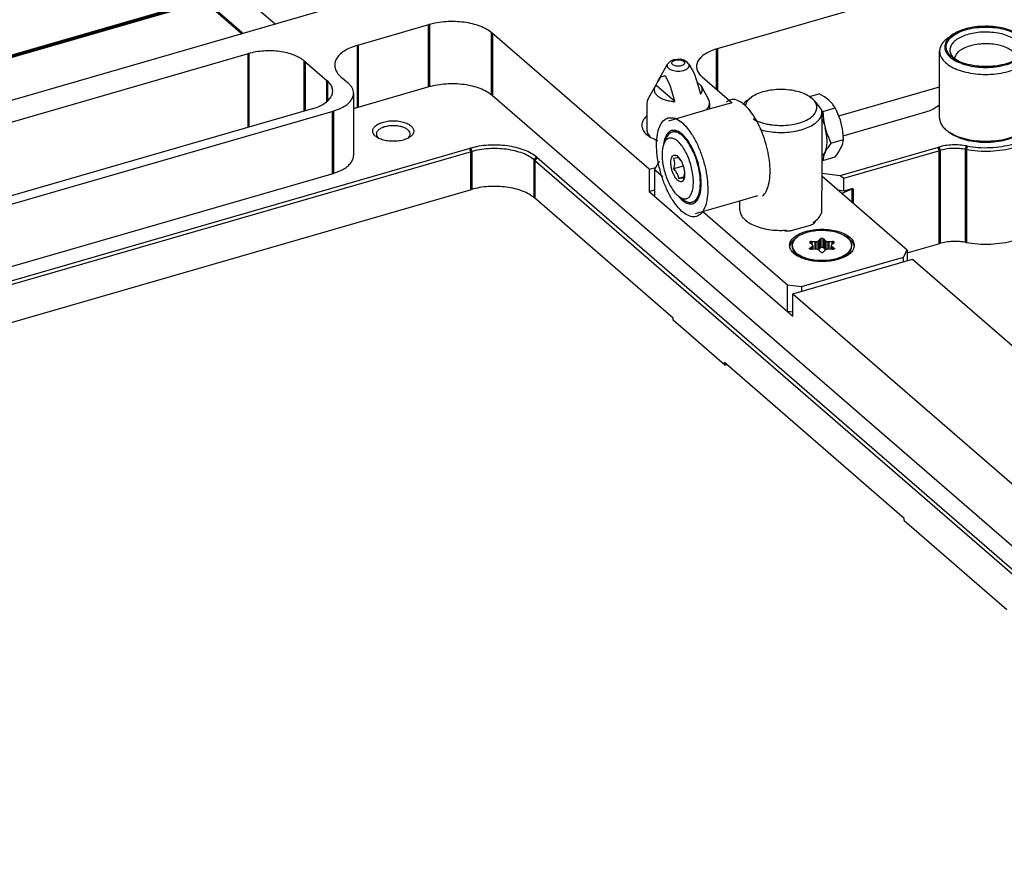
# Model space of a CAD drawing. Header units: inches. Extents: x 0 to 841, y 0 to 594.
# Tile 55 of 84: x 457 to 553, y 318 to 400. Entities that reach past the tile are written whole.
import ezdxf

# ---------------------------------------------------------------- set-up
doc = ezdxf.new("R2010")
doc.units = ezdxf.units.IN

# ---------------------------------------------------------------- blocks, each defined once
blk = doc.blocks.new('E8021-96570_pcb__1', base_point=(83.97, 163.499))
at = {"color": 3, "linetype": 'Continuous', "const_width": 0.25}
for points in [[(475.126, 402.035), (440.882, 392.15)], [(440.962, 392.08), (475.206, 401.965)], [(475.206, 401.965), (478.886, 398.778)]]:
    blk.add_lwpolyline(points, dxfattribs=at)
blk = doc.blocks.new('E8021-24170', base_point=(48.856, 135.123))
at = {"color": 7, "linetype": 'Continuous'}
for p, q in [((442.327, 434.156), (482.104, 399.708)), ((612.258, 422.477), (525.093, 397.314)), ((487.453, 401.252), (448.482, 390.002)), ((490.106, 397.664), (497.034, 399.664)), ((518.481, 385.59), (503.181, 398.841)), ((441.472, 385.876), (479.461, 396.843)), ((484.925, 396.111), (487.125, 394.206)), ((488.458, 394.591), (489.158, 393.984)), ((523.629, 394.582), (526.561, 392.043)), ((497.034, 393.602), (490.106, 391.602)), ((536.948, 390.777), (546.752, 393.607)), ((489.694, 392.984), (489.694, 386.922)), ((594.781, 313.45), (503.181, 392.778)), ((401.958, 366.502), (487.694, 391.252)), ((485.661, 391.474), (402.522, 367.474)), ((489.948, 391.554), (489.694, 391.467)), ((537.366, 388.848), (545.431, 391.176)), ((546.515, 391.713), (546.752, 391.875)), ((518.26, 390.779), (518.183, 390.715)), ((518.26, 389.521), (518.258, 389.509)), ((492.043, 388.684), (492.092, 388.631)), ((495.032, 388.632), (495.043, 388.643)), ((518.604, 388.729), (518.633, 388.702)), ((519.305, 388.403), (519.331, 388.395)), ((263.406, 319.029), (501.044, 387.629)), ((537.085, 384.986), (546.643, 387.744)), ((537.427, 384.723), (546.768, 387.42)), ((263.531, 318.705), (501.169, 387.305)), ((507.316, 386.481), (589.316, 315.467)), ((507.532, 386.76), (589.532, 315.746)), ((518.481, 385.59), (519.116, 385.774)), ((518.481, 385.59), (518.481, 383.425)), ((401.958, 360.44), (487.694, 385.19)), ((535.291, 385.226), (537.085, 384.986)), ((537.085, 384.986), (537.427, 384.723)), ((537.427, 383.468), (537.427, 384.723)), ((279.811, 319.723), (501.169, 383.624)), ((518.481, 383.425), (519.006, 383.577)), ((537.427, 383.468), (536.878, 383.541)), ((537.218, 383.246), (538.293, 383.718)), ((538.293, 383.718), (537.427, 383.468)), ((520.816, 371.109), (507.316, 382.8)), ((518.481, 383.425), (519.006, 382.971)), ((519.006, 382.971), (531.956, 371.756)), ((543.604, 377.456), (546.768, 378.37)), ((532.481, 373.466), (544.129, 376.829)), ((544.129, 376.829), (576.561, 348.741)), ((532.481, 373.466), (568.481, 342.289)), ((532.481, 371.301), (532.481, 373.466)), ((520.816, 370.892), (520.816, 371.109)), ((531.956, 371.756), (532.481, 371.301)), ((525.816, 366.562), (520.816, 370.892)), ((525.816, 366.562), (525.816, 366.779)), ((543.316, 351.623), (525.816, 366.779)), ((526.003, 366.616), (525.816, 366.562)), ((525.816, 366.562), (525.907, 366.517)), ((526.066, 366.562), (525.907, 366.517)), ((543.316, 351.407), (543.316, 351.623)), ((543.316, 351.407), (553.316, 342.747))]:
    blk.add_line(p, q, dxfattribs=at)
at = {"color": 3, "linetype": 'Continuous', "const_width": 0.25}
for points in [[(497.034, 399.664), (497.034, 393.602)], [(503.181, 398.841), (503.181, 392.778)], [(479.461, 396.843), (479.461, 389.684)], [(490.106, 391.602), (490.106, 397.664)], [(525.093, 393.314), (525.093, 397.314)], [(484.925, 396.111), (484.925, 391.261)], [(487.125, 394.206), (487.125, 392.208)], [(487.694, 391.252), (487.694, 385.19)], [(501.169, 387.305), (501.044, 387.629)], [(501.169, 383.624), (501.169, 387.305)], [(546.643, 387.744), (546.768, 387.42)], [(546.768, 378.37), (546.768, 387.42)], [(549.321, 387.525), (549.409, 387.859)], [(549.321, 378.475), (549.321, 387.525)], [(507.532, 386.76), (507.316, 386.481)], [(507.316, 382.8), (507.316, 386.481)], [(538.293, 382.316), (538.293, 383.718)]]:
    blk.add_lwpolyline(points, dxfattribs=at)
at = {"color": 7, "linetype": 'Continuous'}
for points, knots in [([(503.181, 398.841), (503.013, 398.966), (502.656, 399.235), (502.005, 399.523), (501.26, 399.753), (500.439, 399.905), (499.576, 399.975), (498.701, 399.96), (497.847, 399.868), (497.3, 399.731), (497.034, 399.664)], [0, 0, 0, 0, 0.626553, 1.337509, 2.122011, 2.962117, 3.835449, 4.717249, 5.582177, 6.406061, 6.406061, 6.406061, 6.406061]), ([(484.925, 396.111), (484.776, 396.223), (484.458, 396.462), (483.879, 396.718), (483.217, 396.922), (482.488, 397.057), (481.72, 397.12), (480.943, 397.106), (480.184, 397.024), (479.698, 396.902), (479.461, 396.843)], [0, 0, 0, 0, 0.556936, 1.188897, 1.886232, 2.632992, 3.409288, 4.19311, 4.961935, 5.694277, 5.694277, 5.694277, 5.694277]), ([(490.106, 397.664), (489.864, 397.586), (489.405, 397.437), (488.799, 397.117), (488.323, 396.747), (487.995, 396.329), (487.835, 395.872), (487.869, 395.404), (488.084, 394.955), (488.328, 394.717), (488.458, 394.591)], [0, 0, 0, 0, 0.761693, 1.445276, 2.043024, 2.559714, 3.018011, 3.459795, 3.933762, 4.475942, 4.475942, 4.475942, 4.475942]), ([(525.093, 397.314), (524.878, 397.244), (524.47, 397.112), (523.932, 396.827), (523.509, 396.498), (523.217, 396.127), (523.075, 395.722), (523.105, 395.305), (523.296, 394.906), (523.513, 394.695), (523.629, 394.582)], [0, 0, 0, 0, 0.67706, 1.28469, 1.816021, 2.275301, 2.682676, 3.075374, 3.496677, 3.978615, 3.978615, 3.978615, 3.978615]), ([(485.661, 391.474), (485.876, 391.543), (486.284, 391.676), (486.822, 391.96), (487.245, 392.289), (487.537, 392.66), (487.679, 393.066), (487.649, 393.483), (487.458, 393.882), (487.241, 394.093), (487.125, 394.206)], [0, 0, 0, 0, 0.67706, 1.28469, 1.816021, 2.275301, 2.682676, 3.075374, 3.496677, 3.978615, 3.978615, 3.978615, 3.978615]), ([(489.694, 392.984), (489.687, 393.072), (489.673, 393.253), (489.562, 393.514), (489.392, 393.765), (489.239, 393.909), (489.158, 393.984)], [0, 0, 0, 0, 0.263286, 0.539431, 0.838858, 1.168413, 1.168413, 1.168413, 1.168413]), ([(503.181, 392.778), (503.013, 392.904), (502.656, 393.173), (502.005, 393.461), (501.26, 393.691), (500.439, 393.842), (499.576, 393.913), (498.701, 393.898), (497.847, 393.805), (497.3, 393.669), (497.034, 393.602)], [0, 0, 0, 0, 0.626553, 1.337509, 2.122011, 2.962117, 3.835449, 4.717249, 5.582177, 6.406061, 6.406061, 6.406061, 6.406061]), ([(487.694, 391.252), (487.887, 391.314), (488.254, 391.432), (488.748, 391.678), (489.154, 391.96), (489.455, 392.276), (489.656, 392.621), (489.682, 392.866), (489.694, 392.984)], [0, 0, 0, 0, 0.605142, 1.156363, 1.647781, 2.079823, 2.461873, 2.814445, 2.814445, 2.814445, 2.814445]), ([(490.106, 391.602), (490.079, 391.594), (490.027, 391.579), (489.974, 391.563), (489.948, 391.554)], [0, 0, 0, 0, 0.0824059, 0.164116, 0.164116, 0.164116, 0.164116]), ([(545.431, 391.176), (545.64, 391.243), (546.029, 391.368), (546.361, 391.604), (546.515, 391.713)], [0, 0, 0, 0, 0.654606, 1.216349, 1.216349, 1.216349, 1.216349]), ([(495.562, 389.309), (495.543, 389.407), (495.503, 389.622), (495.23, 389.881), (494.856, 390.089), (494.379, 390.236), (493.842, 390.312), (493.282, 390.312), (492.744, 390.236), (492.268, 390.089), (491.89, 389.881), (491.631, 389.622), (491.53, 389.309), (491.631, 388.995), (491.89, 388.736), (492.268, 388.529), (492.744, 388.382), (493.282, 388.305), (493.842, 388.305), (494.379, 388.382), (494.856, 388.529), (495.23, 388.736), (495.503, 388.995), (495.543, 389.211), (495.562, 389.309)], [0, 0, 0, 0, 0.293149, 0.643799, 1.074196, 1.577203, 2.129259, 2.698518, 3.250573, 3.753581, 4.183977, 4.534627, 4.827777, 5.120926, 5.471576, 5.901972, 6.40498, 6.957035, 7.526294, 8.07835, 8.581357, 9.011754, 9.362404, 9.655553, 9.655553, 9.655553, 9.655553]), ([(518.183, 390.715), (518.065, 390.589), (517.844, 390.354), (517.716, 389.882), (517.834, 389.414), (518.168, 389.003), (518.672, 388.649), (519.083, 388.489), (519.305, 388.403)], [0, 0, 0, 0, 0.512925, 0.957022, 1.399022, 1.906915, 2.51543, 3.226748, 3.226748, 3.226748, 3.226748]), ([(494.196, 389.767), (494.039, 389.792), (493.722, 389.842), (493.244, 389.826), (492.794, 389.749), (492.405, 389.61), (492.108, 389.421), (491.923, 389.185), (491.893, 388.903), (491.991, 388.759), (492.043, 388.684)], [0, 0, 0, 0, 0.47531, 0.961158, 1.426112, 1.842132, 2.190518, 2.470974, 2.714777, 2.979838, 2.979838, 2.979838, 2.979838]), ([(495.043, 388.643), (495.099, 388.709), (495.202, 388.835), (495.226, 389.089), (495.109, 389.322), (494.883, 389.516), (494.57, 389.674), (494.326, 389.735), (494.196, 389.767)], [0, 0, 0, 0, 0.254687, 0.479154, 0.718902, 1.008902, 1.35899, 1.761184, 1.761184, 1.761184, 1.761184]), ([(518.258, 389.509), (518.268, 389.37), (518.288, 389.07), (518.494, 388.848), (518.604, 388.729)], [0, 0, 0, 0, 0.4075822, 0.8766527, 0.8766527, 0.8766527, 0.8766527]), ([(549.321, 387.525), (549.712, 387.466), (550.501, 387.347), (551.701, 387.339), (552.878, 387.449), (553.978, 387.687), (554.953, 388.035), (555.749, 388.484), (556.367, 389.006), (556.58, 389.446), (556.678, 389.649)], [0, 0, 0, 0, 1.183063, 2.39356, 3.587642, 4.722888, 5.762312, 6.679157, 7.463575, 8.132661, 8.132661, 8.132661, 8.132661]), ([(549.409, 387.859), (549.782, 387.802), (550.535, 387.689), (551.68, 387.681), (552.804, 387.786), (553.854, 388.013), (554.785, 388.345), (555.545, 388.774), (556.135, 389.272), (556.338, 389.692), (556.431, 389.886)], [0, 0, 0, 0, 1.129288, 2.284762, 3.424568, 4.508211, 5.500389, 6.375559, 7.124322, 7.762995, 7.762995, 7.762995, 7.762995]), ([(507.532, 386.76), (507.356, 386.893), (506.979, 387.177), (506.291, 387.48), (505.505, 387.724), (504.638, 387.883), (503.727, 387.958), (502.804, 387.941), (501.902, 387.844), (501.325, 387.7), (501.044, 387.629)], [0, 0, 0, 0, 0.661362, 1.411816, 2.239901, 3.126679, 4.048529, 4.979318, 5.892298, 6.761954, 6.761954, 6.761954, 6.761954]), ([(507.316, 386.481), (507.148, 386.607), (506.791, 386.876), (506.139, 387.163), (505.395, 387.394), (504.574, 387.545), (503.711, 387.616), (502.836, 387.6), (501.982, 387.508), (501.435, 387.371), (501.169, 387.305)], [0, 0, 0, 0, 0.626553, 1.337509, 2.122011, 2.962117, 3.835449, 4.717249, 5.582177, 6.406061, 6.406061, 6.406061, 6.406061]), ([(549.409, 387.859), (549.178, 387.894), (548.712, 387.964), (548.003, 387.967), (547.306, 387.908), (546.86, 387.798), (546.643, 387.744)], [0, 0, 0, 0, 0.699083, 1.414377, 2.11997, 2.790797, 2.790797, 2.790797, 2.790797]), ([(549.321, 387.525), (549.108, 387.557), (548.677, 387.623), (548.023, 387.626), (547.38, 387.57), (546.968, 387.469), (546.768, 387.42)], [0, 0, 0, 0, 0.645307, 1.305578, 1.956896, 2.576121, 2.576121, 2.576121, 2.576121]), ([(487.694, 385.19), (487.887, 385.252), (488.254, 385.37), (488.748, 385.615), (489.154, 385.897), (489.455, 386.214), (489.656, 386.558), (489.682, 386.804), (489.694, 386.922)], [0, 0, 0, 0, 0.605143, 1.156364, 1.647782, 2.079824, 2.461875, 2.814448, 2.814448, 2.814448, 2.814448]), ([(507.316, 382.8), (507.148, 382.926), (506.791, 383.195), (506.139, 383.483), (505.395, 383.713), (504.574, 383.864), (503.711, 383.935), (502.836, 383.919), (501.982, 383.827), (501.435, 383.691), (501.169, 383.624)], [0, 0, 0, 0, 0.626553, 1.337509, 2.122011, 2.962117, 3.835449, 4.717249, 5.582177, 6.406061, 6.406061, 6.406061, 6.406061]), ([(549.321, 378.475), (549.712, 378.416), (550.501, 378.297), (551.701, 378.289), (552.878, 378.399), (553.978, 378.637), (554.953, 378.985), (555.749, 379.434), (556.367, 379.956), (556.58, 380.396), (556.678, 380.599)], [0, 0, 0, 0, 1.183063, 2.39356, 3.587642, 4.722888, 5.762312, 6.679157, 7.463575, 8.132661, 8.132661, 8.132661, 8.132661]), ([(549.321, 378.475), (549.108, 378.507), (548.677, 378.573), (548.023, 378.576), (547.38, 378.52), (546.968, 378.419), (546.768, 378.37)], [0, 0, 0, 0, 0.645307, 1.305578, 1.956896, 2.576121, 2.576121, 2.576121, 2.576121])]:
    blk.add_open_spline(points, degree=3, knots=knots, dxfattribs=at)
blk = doc.blocks.new('bushing_4', base_point=(546.752, 388.217))
at = {"color": 7, "linetype": 'Continuous'}
for p, q in [((547.578, 398.371), (547.986, 398.659)), ((554.927, 398.371), (554.518, 398.659)), ((546.752, 390.576), (546.752, 397.072)), ((555.752, 397.072), (555.752, 390.576)), ((548.209, 396.358), (548.181, 396.39)), ((548.181, 396.39), (548.182, 396.387)), ((548.182, 396.387), (548.188, 396.377)), ((548.188, 396.377), (548.193, 396.355)), ((548.193, 396.355), (548.199, 396.336)), ((548.218, 396.343), (548.209, 396.358)), ((548.232, 396.323), (548.218, 396.343)), ((548.257, 396.303), (548.232, 396.323)), ((554.298, 396.36), (554.262, 396.312)), ((554.311, 396.369), (554.298, 396.36)), ((554.309, 396.341), (554.314, 396.361)), ((554.314, 396.361), (554.311, 396.369)), ((547.578, 389.277), (547.823, 389.104)), ((554.927, 389.277), (554.682, 389.104))]:
    blk.add_line(p, q, dxfattribs=at)
at = {"color": 3, "linetype": 'Continuous', "const_width": 0.25}
for points in [[(548.169, 396.376), (548.244, 396.31)], [(548.209, 396.358), (548.205, 396.332)], [(548.217, 396.422), (548.209, 396.358)], [(554.258, 396.31), (554.368, 396.406)], [(554.295, 396.355), (554.283, 396.445)], [(554.297, 396.334), (554.295, 396.355)]]:
    blk.add_lwpolyline(points, dxfattribs=at)
at = {"color": 7, "linetype": 'Continuous'}
for points, knots in [([(555.102, 397.505), (555.078, 397.663), (555.025, 398.005), (554.65, 398.445), (554.115, 398.82), (553.417, 399.118), (552.602, 399.327), (551.711, 399.434), (550.794, 399.434), (549.903, 399.327), (549.087, 399.118), (548.391, 398.82), (547.851, 398.445), (547.493, 398.005), (547.36, 397.505), (547.493, 397.005), (547.851, 396.564), (548.391, 396.189), (549.087, 395.891), (549.903, 395.682), (550.794, 395.575), (551.711, 395.575), (552.602, 395.682), (553.417, 395.891), (554.115, 396.189), (554.65, 396.564), (555.025, 397.005), (555.078, 397.346), (555.102, 397.505)], [0, 0, 0, 0, 0.474072, 1.01868, 1.669712, 2.429535, 3.279182, 4.187162, 5.115294, 6.023274, 6.872921, 7.632744, 8.283776, 8.828384, 9.302456, 9.776528, 10.321136, 10.972168, 11.731992, 12.581638, 13.489618, 14.41775, 15.32573, 16.175377, 16.9352, 17.586233, 18.13084, 18.604912, 18.604912, 18.604912, 18.604912]), ([(551.496, 399.501), (551.158, 399.499), (550.494, 399.496), (549.546, 399.332), (548.692, 399.08), (548.211, 398.793), (547.986, 398.659)], [0, 0, 0, 0, 1.011809, 1.986903, 2.88123, 3.661582, 3.661582, 3.661582, 3.661582]), ([(554.518, 398.659), (554.324, 398.778), (553.91, 399.03), (553.179, 399.272), (552.364, 399.447), (551.79, 399.483), (551.496, 399.501)], [0, 0, 0, 0, 0.680648, 1.452021, 2.293243, 3.175876, 3.175876, 3.175876, 3.175876]), ([(547.578, 398.371), (547.456, 398.276), (547.224, 398.098), (546.96, 397.773), (546.786, 397.429), (546.763, 397.188), (546.752, 397.072)], [0, 0, 0, 0, 0.462628, 0.875131, 1.247157, 1.596074, 1.596074, 1.596074, 1.596074]), ([(547.986, 398.659), (547.822, 398.528), (547.52, 398.285), (547.25, 397.788), (547.239, 397.256), (547.497, 396.759), (547.965, 396.331), (548.612, 395.977), (549.405, 395.709), (550.302, 395.542), (551.252, 395.485), (552.203, 395.542), (553.1, 395.709), (553.893, 395.977), (554.539, 396.331), (555.008, 396.759), (555.266, 397.256), (555.255, 397.788), (554.985, 398.285), (554.683, 398.528), (554.518, 398.659)], [0, 0, 0, 0, 0.627143, 1.154764, 1.639458, 2.161952, 2.781461, 3.517433, 4.360086, 5.282059, 6.245999, 7.209938, 8.131911, 8.974563, 9.710535, 10.330043, 10.852537, 11.337231, 11.864852, 12.491996, 12.491996, 12.491996, 12.491996]), ([(555.752, 397.072), (555.742, 397.188), (555.719, 397.429), (555.545, 397.773), (555.281, 398.098), (555.049, 398.276), (554.927, 398.371)], [0, 0, 0, 0, 0.348917, 0.720943, 1.133446, 1.596075, 1.596075, 1.596075, 1.596075]), ([(546.752, 397.072), (546.777, 396.9), (546.829, 396.533), (547.206, 396.049), (547.752, 395.628), (548.47, 395.28), (549.318, 395.019), (550.261, 394.858), (551.252, 394.803), (552.243, 394.858), (553.186, 395.019), (554.035, 395.28), (554.753, 395.628), (555.298, 396.049), (555.676, 396.533), (555.728, 396.9), (555.752, 397.072)], [0, 0, 0, 0, 0.513227, 1.093683, 1.778826, 2.575467, 3.469811, 4.435391, 5.438323, 6.441255, 7.406835, 8.301181, 9.097822, 9.782967, 10.363423, 10.876651, 10.876651, 10.876651, 10.876651]), ([(546.752, 390.576), (546.763, 390.46), (546.786, 390.218), (546.96, 389.875), (547.224, 389.55), (547.456, 389.372), (547.578, 389.277)], [0, 0, 0, 0, 0.348917, 0.720943, 1.133446, 1.596074, 1.596074, 1.596074, 1.596074]), ([(554.927, 389.277), (555.049, 389.372), (555.281, 389.55), (555.545, 389.875), (555.719, 390.218), (555.742, 390.46), (555.752, 390.576)], [0, 0, 0, 0, 0.462627, 0.875128, 1.247153, 1.59607, 1.59607, 1.59607, 1.59607]), ([(547.578, 389.277), (547.814, 389.136), (548.317, 388.832), (549.208, 388.552), (550.2, 388.366), (551.252, 388.306), (552.305, 388.366), (553.297, 388.552), (554.188, 388.832), (554.691, 389.136), (554.927, 389.277)], [0, 0, 0, 0, 0.821592, 1.758095, 2.77965, 3.846108, 4.912566, 5.93412, 6.870622, 7.692212, 7.692212, 7.692212, 7.692212]), ([(547.823, 389.104), (548.043, 388.972), (548.513, 388.689), (549.344, 388.427), (550.27, 388.254), (551.252, 388.197), (552.235, 388.254), (553.161, 388.427), (553.992, 388.689), (554.462, 388.972), (554.682, 389.104)], [0, 0, 0, 0, 0.766818, 1.640888, 2.594339, 3.5897, 4.585062, 5.538512, 6.412582, 7.1794, 7.1794, 7.1794, 7.1794])]:
    blk.add_open_spline(points, degree=3, knots=knots, dxfattribs=at)
at = {"color": 3, "linetype": 'Continuous'}
for points, knots in [([(551.617, 398.927), (551.366, 398.933), (550.868, 398.943), (550.139, 398.859), (549.461, 398.705), (548.864, 398.482), (548.372, 398.201), (548.007, 397.869), (547.786, 397.494), (547.74, 397.09), (547.875, 396.693), (548.067, 396.486), (548.169, 396.376)], [0, 0, 0, 0, 0.753127, 1.492726, 2.193695, 2.834402, 3.399501, 3.883906, 4.298672, 4.676853, 5.067956, 5.515191, 5.515191, 5.515191, 5.515191]), ([(554.368, 396.406), (554.476, 396.531), (554.678, 396.764), (554.779, 397.224), (554.644, 397.674), (554.308, 398.069), (553.808, 398.405), (553.168, 398.669), (552.424, 398.857), (551.892, 398.904), (551.617, 398.927)], [0, 0, 0, 0, 0.487918, 0.915348, 1.347538, 1.84694, 2.44376, 3.138526, 3.913082, 4.738339, 4.738339, 4.738339, 4.738339]), ([(549.857, 397.63), (549.645, 397.566), (549.247, 397.448), (548.746, 397.165), (548.366, 396.834), (548.264, 396.551), (548.217, 396.422)], [0, 0, 0, 0, 0.662135, 1.238749, 1.721749, 2.127999, 2.127999, 2.127999, 2.127999]), ([(554.283, 396.445), (554.235, 396.57), (554.129, 396.842), (553.761, 397.163), (553.277, 397.434), (552.676, 397.638), (551.997, 397.768), (551.277, 397.812), (550.554, 397.778), (550.086, 397.678), (549.857, 397.63)], [0, 0, 0, 0, 0.396087, 0.865184, 1.422156, 2.059902, 2.758084, 3.488789, 4.220563, 4.92184, 4.92184, 4.92184, 4.92184])]:
    blk.add_open_spline(points, degree=3, knots=knots, dxfattribs=at)
blk = doc.blocks.new('N2360-21269_2', base_point=(519.006, 371.685))
at = {"color": 7, "linetype": 'Continuous'}
for p, q in [((519.372, 386.252), (519.006, 385.569)), ((519.006, 385.569), (519.006, 382.971)), ((519.006, 385.569), (519.809, 384.874)), ((519.527, 386.297), (519.372, 386.252)), ((543.604, 377.716), (535.288, 384.918)), ((519.006, 382.971), (531.956, 371.756)), ((523.716, 381.49), (531.956, 374.354)), ((532.439, 379.661), (534.171, 380.161)), ((534.65, 380.566), (534.637, 380.464)), ((531.68, 379.611), (531.534, 379.647)), ((532.95, 379.006), (532.929, 378.996)), ((537.563, 379.06), (537.473, 379.099)), ((532.231, 378.306), (532.186, 378.145)), ((538.417, 378.183), (538.336, 378.391)), ((533.322, 374.171), (543.238, 377.033)), ((543.238, 377.033), (543.604, 377.716)), ((543.238, 376.571), (543.238, 377.033)), ((543.604, 377.716), (543.604, 376.677)), ((531.956, 374.354), (533.322, 374.171)), ((531.956, 371.756), (531.956, 374.354)), ((533.322, 374.171), (533.322, 373.709)), ((532.481, 371.685), (531.956, 371.756))]:
    blk.add_line(p, q, dxfattribs=at)
at = {"color": 3, "linetype": 'Continuous', "const_width": 0.25}
blk.add_lwpolyline([(534.537, 380.363), (534.537, 380.471)], dxfattribs=at)
at = {"color": 7, "linetype": 'Continuous'}
for points, knots in [([(538.455, 378.178), (538.431, 378.32), (538.379, 378.626), (538.018, 379.009), (537.513, 379.327), (536.86, 379.568), (536.109, 379.719), (535.305, 379.771), (534.501, 379.719), (533.75, 379.568), (533.098, 379.327), (532.588, 379.009), (532.244, 378.626), (532.114, 378.178), (532.244, 377.731), (532.588, 377.348), (533.098, 377.03), (533.75, 376.789), (534.501, 376.638), (535.305, 376.586), (536.109, 376.638), (536.86, 376.789), (537.513, 377.03), (538.018, 377.348), (538.379, 377.731), (538.431, 378.037), (538.455, 378.178)], [0, 0, 0, 0, 0.421534, 0.91481, 1.512301, 2.211054, 2.986897, 3.803941, 4.620985, 5.396828, 6.095581, 6.693073, 7.186348, 7.607882, 8.029416, 8.522692, 9.120183, 9.818936, 10.594779, 11.411823, 12.228867, 13.00471, 13.703463, 14.300955, 14.79423, 15.215764, 15.215764, 15.215764, 15.215764]), ([(534.171, 380.161), (534.225, 380.178), (534.327, 380.211), (534.46, 380.283), (534.569, 380.363), (534.615, 380.432), (534.637, 380.464)], [0, 0, 0, 0, 0.1692643, 0.3211712, 0.4540036, 0.5688233, 0.5688233, 0.5688233, 0.5688233]), ([(531.68, 379.611), (531.744, 379.604), (531.874, 379.59), (532.068, 379.595), (532.258, 379.615), (532.38, 379.646), (532.439, 379.661)], [0, 0, 0, 0, 0.1940744, 0.3900305, 0.5822375, 0.7653234, 0.7653234, 0.7653234, 0.7653234]), ([(532.929, 378.996), (532.773, 378.899), (532.488, 378.721), (532.311, 378.436), (532.231, 378.306)], [0, 0, 0, 0, 0.5420682, 0.9934566, 0.9934566, 0.9934566, 0.9934566]), ([(538.336, 378.391), (538.242, 378.518), (538.034, 378.798), (537.729, 378.968), (537.563, 379.06)], [0, 0, 0, 0, 0.469835, 1.033368, 1.033368, 1.033368, 1.033368])]:
    blk.add_open_spline(points, degree=3, knots=knots, dxfattribs=at)
blk = doc.blocks.new('N2360-21597_2', base_point=(518.26, 389.355))
at = {"color": 7, "linetype": 'Continuous'}
for p, q in [((520.461, 396.018), (520.288, 395.864)), ((520.543, 396.095), (520.461, 396.018)), ((520.658, 396.151), (520.543, 396.095)), ((520.854, 396.244), (520.658, 396.151)), ((520.897, 396.253), (520.854, 396.244)), ((521.534, 396.296), (520.897, 396.253)), ((521.549, 396.291), (521.534, 396.296)), ((521.862, 396.205), (521.549, 396.291)), ((522.166, 396.022), (521.862, 396.205)), ((522.284, 395.892), (522.166, 396.022)), ((519.29, 394.087), (520.264, 395.827)), ((520.288, 395.864), (520.264, 395.827)), ((522.346, 395.827), (522.284, 395.892)), ((522.346, 395.827), (522.75, 395.105)), ((522.75, 395.105), (522.784, 395.041)), ((522.784, 395.041), (522.921, 394.733)), ((519.29, 394.087), (519.135, 393.786)), ((519.527, 394.46), (519.29, 394.087)), ((519.613, 394.562), (519.527, 394.46)), ((519.97, 394.687), (519.613, 394.562)), ((520.128, 394.55), (519.97, 394.687)), ((520.486, 393.806), (520.128, 394.55)), ((522.921, 394.733), (522.997, 394.531)), ((522.997, 394.531), (523.288, 393.608)), ((523.146, 394.059), (523.488, 393.762)), ((518.372, 392.445), (519.046, 393.65)), ((519.135, 393.786), (519.127, 393.77)), ((520.971, 392.173), (519.127, 393.77)), ((520.572, 393.555), (520.486, 393.806)), ((520.963, 392.204), (520.572, 393.555)), ((523.288, 393.608), (523.482, 392.898)), ((523.488, 393.762), (523.564, 393.65)), ((523.564, 393.65), (524.237, 392.445)), ((520.971, 392.173), (520.963, 392.204)), ((518.26, 392.035), (518.26, 389.355)), ((524.274, 391.696), (524.014, 391.365)), ((524.35, 392.035), (524.35, 391.462))]:
    blk.add_line(p, q, dxfattribs=at)
at = {"color": 3, "linetype": 'Continuous'}
for points, knots in [([(520.677, 395.932), (520.684, 395.898), (520.7, 395.822), (520.803, 395.736), (520.941, 395.67), (521.115, 395.627), (521.305, 395.613), (521.495, 395.627), (521.668, 395.67), (521.808, 395.736), (521.906, 395.822), (521.945, 395.932), (521.906, 396.042), (521.808, 396.128), (521.668, 396.194), (521.495, 396.236), (521.305, 396.251), (521.115, 396.236), (520.941, 396.194), (520.803, 396.128), (520.7, 396.042), (520.684, 395.966), (520.677, 395.932)], [0, 0, 0, 0, 0.101796, 0.226787, 0.38214, 0.562821, 0.757516, 0.952211, 1.132893, 1.288245, 1.413236, 1.515033, 1.616829, 1.74182, 1.897173, 2.077854, 2.272549, 2.467244, 2.647925, 2.803278, 2.928269, 3.030065, 3.030065, 3.030065, 3.030065]), ([(520.264, 395.827), (520.244, 395.777), (520.204, 395.675), (520.268, 395.504), (520.411, 395.366), (520.62, 395.255), (520.88, 395.177), (521.173, 395.139), (521.477, 395.139), (521.676, 395.176), (521.774, 395.195)], [0, 0, 0, 0, 0.158174, 0.318118, 0.510487, 0.746368, 1.021198, 1.321739, 1.630437, 1.928516, 1.928516, 1.928516, 1.928516]), ([(521.774, 395.195), (521.869, 395.222), (522.042, 395.273), (522.249, 395.403), (522.388, 395.57), (522.381, 395.694), (522.377, 395.752)], [0, 0, 0, 0, 0.2934763, 0.5381546, 0.7327627, 0.901573, 0.901573, 0.901573, 0.901573])]:
    blk.add_open_spline(points, degree=3, knots=knots, dxfattribs=at)
at = {"color": 7, "linetype": 'Continuous'}
for points, knots in [([(522.377, 395.752), (522.373, 395.765), (522.365, 395.791), (522.353, 395.815), (522.346, 395.827)], [0, 0, 0, 0, 0.03983255, 0.08117093, 0.08117093, 0.08117093, 0.08117093]), ([(519.046, 393.65), (519.011, 393.569), (518.942, 393.412), (518.972, 393.142), (519.111, 392.894), (519.347, 392.673), (519.665, 392.483), (520.053, 392.332), (520.496, 392.222), (520.81, 392.19), (520.971, 392.173)], [0, 0, 0, 0, 0.258849, 0.50847, 0.780648, 1.097222, 1.466101, 1.884735, 2.343859, 2.830028, 2.830028, 2.830028, 2.830028]), ([(519.127, 393.77), (519.112, 393.75), (519.083, 393.712), (519.058, 393.67), (519.046, 393.65)], [0, 0, 0, 0, 0.0739568, 0.1451829, 0.1451829, 0.1451829, 0.1451829]), ([(523.482, 392.898), (523.524, 392.957), (523.603, 393.07), (523.657, 393.268), (523.648, 393.468), (523.592, 393.588), (523.564, 393.65)], [0, 0, 0, 0, 0.2148186, 0.4113466, 0.6029063, 0.8043179, 0.8043179, 0.8043179, 0.8043179]), ([(518.372, 392.445), (518.34, 392.378), (518.276, 392.249), (518.265, 392.105), (518.26, 392.035)], [0, 0, 0, 0, 0.2197922, 0.4285759, 0.4285759, 0.4285759, 0.4285759]), ([(524.35, 392.035), (524.345, 392.105), (524.334, 392.249), (524.27, 392.378), (524.237, 392.445)], [0, 0, 0, 0, 0.2087815, 0.4285714, 0.4285714, 0.4285714, 0.4285714]), ([(524.274, 391.696), (524.296, 391.751), (524.339, 391.86), (524.346, 391.977), (524.35, 392.035)], [0, 0, 0, 0, 0.177777, 0.3493166, 0.3493166, 0.3493166, 0.3493166])]:
    blk.add_open_spline(points, degree=3, knots=knots, dxfattribs=at)
blk = doc.blocks.new('N2360-21305_2', base_point=(527.305, 379.607))
at = {"color": 7, "linetype": 'Continuous'}
for p, q in [((527.604, 391.888), (527.935, 392.247)), ((527.935, 392.247), (528.039, 392.324)), ((528.039, 392.324), (528.447, 392.612)), ((534.163, 392.612), (534.264, 392.541)), ((534.423, 392.415), (534.264, 392.541)), ((534.675, 392.165), (534.423, 392.415)), ((534.869, 391.933), (534.675, 392.165)), ((527.957, 392.112), (527.836, 391.736)), ((535.212, 391.444), (534.869, 391.933)), ((535.294, 391.314), (535.212, 391.444)), ((535.294, 391.314), (535.294, 385.598)), ((528.61, 390.51), (528.858, 390.35)), ((529.384, 389.414), (529.282, 389.446)), ((535.294, 385.598), (535.254, 381.325)), ((527.305, 381.643), (527.305, 382.516)), ((534.492, 380.434), (534.492, 380.318)), ((534.519, 380.456), (534.519, 380.345)), ((531.804, 379.658), (531.804, 379.607))]:
    blk.add_line(p, q, dxfattribs=at)
for points, knots in [([(534.163, 392.612), (533.98, 392.722), (533.588, 392.958), (532.895, 393.176), (532.124, 393.321), (531.305, 393.368), (530.486, 393.321), (529.714, 393.176), (529.022, 392.958), (528.63, 392.722), (528.447, 392.612)], [0, 0, 0, 0, 0.639015, 1.367405, 2.161946, 2.991412, 3.820879, 4.61542, 5.34381, 5.982825, 5.982825, 5.982825, 5.982825]), ([(528.447, 392.612), (528.347, 392.537), (528.159, 392.394), (528.022, 392.202), (527.957, 392.112)], [0, 0, 0, 0, 0.3727688, 0.7037248, 0.7037248, 0.7037248, 0.7037248]), ([(530.515, 389.897), (530.794, 389.875), (531.352, 389.831), (532.178, 389.891), (532.954, 390.039), (533.639, 390.276), (534.197, 390.587), (534.599, 390.96), (534.818, 391.393), (534.805, 391.855), (534.569, 392.287), (534.305, 392.498), (534.163, 392.612)], [0, 0, 0, 0, 0.839215, 1.676343, 2.475454, 3.204761, 3.841238, 4.377149, 4.830068, 5.251571, 5.710994, 6.256625, 6.256625, 6.256625, 6.256625]), ([(529.384, 389.414), (529.647, 389.353), (530.184, 389.228), (531.02, 389.16), (531.867, 389.173), (532.689, 389.277), (533.45, 389.463), (534.116, 389.725), (534.661, 390.052), (535.056, 390.434), (535.301, 390.866), (535.296, 391.169), (535.294, 391.314)], [0, 0, 0, 0, 0.807438, 1.653216, 2.508856, 3.345073, 4.134187, 4.85274, 5.484701, 6.026039, 6.491434, 6.920223, 6.920223, 6.920223, 6.920223]), ([(528.858, 390.35), (528.979, 390.296), (529.227, 390.184), (529.63, 390.06), (530.062, 389.959), (530.362, 389.918), (530.515, 389.897)], [0, 0, 0, 0, 0.395222, 0.817705, 1.262814, 1.725023, 1.725023, 1.725023, 1.725023]), ([(527.305, 381.643), (527.324, 381.498), (527.364, 381.193), (527.663, 380.783), (528.099, 380.421), (528.677, 380.116), (529.365, 379.876), (530.138, 379.715), (530.961, 379.631), (531.522, 379.649), (531.804, 379.658)], [0, 0, 0, 0, 0.430222, 0.911461, 1.473918, 2.125363, 2.857846, 3.653428, 4.488035, 5.334271, 5.334271, 5.334271, 5.334271]), ([(534.492, 380.434), (534.671, 380.562), (534.999, 380.798), (535.174, 381.16), (535.254, 381.325)], [0, 0, 0, 0, 0.647021, 1.188755, 1.188755, 1.188755, 1.188755])]:
    blk.add_open_spline(points, degree=3, knots=knots, dxfattribs=at)
blk = doc.blocks.new('0515-1946_3', base_point=(532.405, 376.642))
at = {"color": 7, "linetype": 'Continuous'}
for p, q in [((534.984, 378.636), (535.159, 378.813)), ((535.451, 378.813), (535.625, 378.636)), ((532.405, 378.092), (532.405, 378.178)), ((534.351, 378.269), (534.133, 378.433)), ((534.133, 377.924), (534.351, 378.088)), ((534.278, 378.559), (534.672, 378.546)), ((534.672, 377.811), (534.278, 377.798)), ((534.406, 378.178), (534.406, 377.802)), ((535.159, 377.947), (534.984, 377.77)), ((535.625, 377.77), (535.451, 377.947)), ((535.635, 377.761), (535.625, 377.77)), ((535.659, 377.748), (535.635, 377.761)), ((535.938, 378.546), (536.331, 378.559)), ((536.331, 377.798), (535.938, 377.811)), ((536.204, 378.178), (536.204, 377.802)), ((536.477, 378.433), (536.258, 378.269)), ((536.258, 378.088), (536.477, 377.924)), ((538.205, 378.092), (538.205, 378.178)), ((532.937, 377.255), (533.388, 376.936)), ((535.159, 377.544), (534.984, 377.72)), ((535.625, 377.72), (535.451, 377.544)), ((537.673, 377.255), (537.227, 376.939))]:
    blk.add_line(p, q, dxfattribs=at)
at = {"color": 3, "linetype": 'Continuous', "const_width": 0.25}
for points in [[(534.984, 378.636), (534.984, 377.77)], [(535.159, 378.813), (535.159, 377.947)], [(535.451, 378.813), (535.451, 377.947)], [(535.625, 378.636), (535.625, 377.77)], [(534.133, 377.924), (534.133, 377.835)], [(534.278, 378.559), (534.278, 378.323)], [(534.351, 378.088), (534.351, 377.8)], [(534.672, 378.546), (534.672, 377.811)], [(535.938, 378.546), (535.938, 377.811)], [(536.258, 378.088), (536.258, 377.8)], [(536.331, 378.559), (536.331, 378.323)], [(536.477, 377.924), (536.477, 377.836)]]:
    blk.add_lwpolyline(points, dxfattribs=at)
at = {"color": 7, "linetype": 'Continuous'}
for points, knots in [([(536.055, 379.579), (535.837, 379.601), (535.399, 379.644), (534.745, 379.613), (534.12, 379.516), (533.555, 379.35), (533.075, 379.126), (532.71, 378.851), (532.456, 378.533), (532.421, 378.292), (532.405, 378.178)], [0, 0, 0, 0, 0.657491, 1.318693, 1.957873, 2.551414, 3.080573, 3.535124, 3.918853, 4.256717, 4.256717, 4.256717, 4.256717]), ([(535.451, 378.813), (535.439, 378.822), (535.413, 378.841), (535.362, 378.855), (535.305, 378.86), (535.248, 378.855), (535.197, 378.841), (535.171, 378.822), (535.159, 378.813)], [0, 0, 0, 0, 0.043236, 0.0965299, 0.1556757, 0.2148215, 0.2681154, 0.3113514, 0.3113514, 0.3113514, 0.3113514]), ([(538.205, 378.178), (538.19, 378.286), (538.159, 378.515), (537.929, 378.82), (537.595, 379.087), (537.155, 379.309), (536.632, 379.483), (536.253, 379.546), (536.055, 379.579)], [0, 0, 0, 0, 0.321278, 0.682624, 1.107066, 1.599677, 2.153215, 2.752732, 2.752732, 2.752732, 2.752732]), ([(532.405, 378.178), (532.427, 378.049), (532.475, 377.767), (532.807, 377.414), (533.272, 377.121), (533.873, 376.899), (534.565, 376.76), (535.305, 376.712), (536.045, 376.76), (536.736, 376.899), (537.338, 377.121), (537.802, 377.414), (538.135, 377.767), (538.183, 378.049), (538.205, 378.178)], [0, 0, 0, 0, 0.388079, 0.842205, 1.392277, 2.035574, 2.749841, 3.502041, 4.254241, 4.968509, 5.611806, 6.161878, 6.616005, 7.004084, 7.004084, 7.004084, 7.004084]), ([(532.405, 378.092), (532.412, 378.017), (532.426, 377.861), (532.539, 377.64), (532.708, 377.431), (532.858, 377.316), (532.937, 377.255)], [0, 0, 0, 0, 0.224858, 0.464609, 0.730445, 1.028584, 1.028584, 1.028584, 1.028584]), ([(534.278, 378.559), (534.258, 378.559), (534.22, 378.558), (534.168, 378.544), (534.128, 378.523), (534.104, 378.493), (534.106, 378.456), (534.123, 378.441), (534.133, 378.433)], [0, 0, 0, 0, 0.0595848, 0.1142657, 0.1594118, 0.1939664, 0.2239692, 0.2601731, 0.2601731, 0.2601731, 0.2601731]), ([(534.133, 377.924), (534.123, 377.916), (534.106, 377.901), (534.104, 377.864), (534.128, 377.834), (534.168, 377.813), (534.22, 377.799), (534.258, 377.798), (534.278, 377.798)], [0, 0, 0, 0, 0.0362039, 0.0662067, 0.1007613, 0.1459073, 0.2005883, 0.2601731, 0.2601731, 0.2601731, 0.2601731]), ([(534.406, 378.178), (534.403, 378.195), (534.396, 378.232), (534.367, 378.256), (534.351, 378.269)], [0, 0, 0, 0, 0.0491423, 0.1083763, 0.1083763, 0.1083763, 0.1083763]), ([(534.351, 378.088), (534.367, 378.101), (534.396, 378.125), (534.403, 378.162), (534.406, 378.178)], [0, 0, 0, 0, 0.0592346, 0.1083774, 0.1083774, 0.1083774, 0.1083774]), ([(534.672, 378.546), (534.704, 378.547), (534.765, 378.547), (534.852, 378.565), (534.928, 378.592), (534.967, 378.622), (534.984, 378.636)], [0, 0, 0, 0, 0.0950242, 0.1853307, 0.265626, 0.3325534, 0.3325534, 0.3325534, 0.3325534]), ([(534.984, 377.72), (534.967, 377.734), (534.928, 377.765), (534.852, 377.792), (534.765, 377.81), (534.704, 377.81), (534.672, 377.811)], [0, 0, 0, 0, 0.0669274, 0.1472227, 0.2375292, 0.3325534, 0.3325534, 0.3325534, 0.3325534]), ([(534.951, 377.744), (534.957, 377.748), (534.969, 377.756), (534.979, 377.766), (534.984, 377.77)], [0, 0, 0, 0, 0.02228305, 0.04303156, 0.04303156, 0.04303156, 0.04303156]), ([(535.451, 377.947), (535.439, 377.956), (535.413, 377.975), (535.362, 377.989), (535.305, 377.994), (535.248, 377.989), (535.197, 377.975), (535.171, 377.956), (535.159, 377.947)], [0, 0, 0, 0, 0.043236, 0.0965299, 0.1556757, 0.2148215, 0.2681154, 0.3113514, 0.3113514, 0.3113514, 0.3113514]), ([(535.625, 378.636), (535.643, 378.622), (535.681, 378.592), (535.757, 378.565), (535.844, 378.547), (535.906, 378.547), (535.938, 378.546)], [0, 0, 0, 0, 0.0669274, 0.1472227, 0.2375292, 0.3325534, 0.3325534, 0.3325534, 0.3325534]), ([(535.938, 377.811), (535.906, 377.81), (535.844, 377.81), (535.757, 377.792), (535.681, 377.765), (535.643, 377.734), (535.625, 377.72)], [0, 0, 0, 0, 0.0950241, 0.1853305, 0.2656257, 0.3325532, 0.3325532, 0.3325532, 0.3325532]), ([(536.258, 378.269), (536.243, 378.256), (536.214, 378.232), (536.207, 378.195), (536.204, 378.178)], [0, 0, 0, 0, 0.0592336, 0.1083755, 0.1083755, 0.1083755, 0.1083755]), ([(536.204, 378.178), (536.207, 378.162), (536.214, 378.125), (536.243, 378.101), (536.258, 378.088)], [0, 0, 0, 0, 0.0491431, 0.1083782, 0.1083782, 0.1083782, 0.1083782]), ([(536.477, 378.433), (536.486, 378.441), (536.504, 378.456), (536.506, 378.493), (536.481, 378.523), (536.441, 378.544), (536.389, 378.558), (536.351, 378.559), (536.331, 378.559)], [0, 0, 0, 0, 0.0362039, 0.0662067, 0.1007613, 0.1459073, 0.2005883, 0.2601731, 0.2601731, 0.2601731, 0.2601731]), ([(536.331, 377.798), (536.351, 377.798), (536.389, 377.799), (536.441, 377.813), (536.481, 377.834), (536.506, 377.864), (536.504, 377.901), (536.486, 377.916), (536.477, 377.924)], [0, 0, 0, 0, 0.0595848, 0.1142657, 0.1594118, 0.1939664, 0.2239692, 0.2601731, 0.2601731, 0.2601731, 0.2601731]), ([(537.673, 377.255), (537.752, 377.316), (537.901, 377.431), (538.071, 377.64), (538.183, 377.861), (538.198, 378.017), (538.205, 378.092)], [0, 0, 0, 0, 0.298138, 0.563972, 0.803722, 1.028579, 1.028579, 1.028579, 1.028579]), ([(532.937, 377.255), (533.089, 377.163), (533.413, 376.968), (533.987, 376.787), (534.626, 376.668), (535.305, 376.629), (535.983, 376.668), (536.623, 376.787), (537.197, 376.968), (537.521, 377.163), (537.673, 377.255)], [0, 0, 0, 0, 0.52947, 1.132993, 1.791327, 2.4786, 3.165872, 3.824205, 4.427729, 4.957198, 4.957198, 4.957198, 4.957198]), ([(535.159, 377.544), (535.171, 377.535), (535.197, 377.516), (535.248, 377.502), (535.305, 377.497), (535.362, 377.502), (535.413, 377.516), (535.439, 377.535), (535.451, 377.544)], [0, 0, 0, 0, 0.043236, 0.0965299, 0.1556757, 0.2148215, 0.2681154, 0.3113514, 0.3113514, 0.3113514, 0.3113514])]:
    blk.add_open_spline(points, degree=3, knots=knots, dxfattribs=at)
blk = doc.blocks.new('CF_3FBR_Outer_ring__283', base_point=(519.192, 380.908))
at = {"color": 7, "linetype": 'Continuous'}
for p, q in [((520.381, 390.31), (524.459, 391.493)), ((524.459, 391.493), (526.459, 392.058)), ((519.881, 388.016), (519.88, 388)), ((521.364, 382.942), (521.44, 382.839)), ((527.07, 382.447), (529.065, 383.031)), ((522.987, 381.284), (527.07, 382.447))]:
    blk.add_line(p, q, dxfattribs=at)
for points, knots in [([(529.518, 382.964), (529.644, 383.11), (529.926, 383.434), (530.139, 384.125), (530.258, 384.954), (530.249, 385.915), (530.123, 386.953), (529.882, 388.022), (529.539, 389.067), (529.11, 390.038), (528.617, 390.889), (528.083, 391.579), (527.529, 392.078), (526.977, 392.362), (526.414, 392.407), (526.131, 392.22), (525.991, 392.127)], [0, 0, 0, 0, 0.572701, 1.277308, 2.121896, 3.089161, 4.147117, 5.25525, 6.368862, 7.442819, 8.43524, 9.31162, 10.050381, 10.652128, 11.155531, 11.646693, 11.646693, 11.646693, 11.646693]), ([(520.309, 390.588), (520.145, 390.506), (519.785, 390.326), (519.453, 389.716), (519.244, 388.94), (519.175, 387.981), (519.243, 386.905), (519.447, 385.765), (519.776, 384.626), (520.211, 383.552), (520.727, 382.604), (521.296, 381.833), (521.888, 381.279), (522.488, 380.964), (523.091, 380.949), (523.593, 381.283), (523.933, 381.869), (524.139, 382.654), (524.209, 383.609), (524.141, 384.686), (523.936, 385.827), (523.608, 386.966), (523.173, 388.04), (522.657, 388.987), (522.088, 389.761), (521.497, 390.306), (520.891, 390.645), (520.49, 390.606), (520.309, 390.588)], [0, 0, 0, 0, 0.536801, 1.183948, 1.990276, 2.954247, 4.04608, 5.220184, 6.422597, 7.596701, 8.688534, 9.652506, 10.458832, 11.105981, 11.642781, 12.179581, 12.82673, 13.633057, 14.597028, 15.688861, 16.862965, 18.065378, 19.239482, 20.331315, 21.295286, 22.101614, 22.748762, 23.285562, 23.285562, 23.285562, 23.285562]), ([(521.44, 382.839), (521.59, 382.69), (521.859, 382.421), (522.34, 382.191), (522.819, 382.226), (523.189, 382.553), (523.421, 383.069), (523.544, 383.745), (523.55, 384.549), (523.44, 385.431), (523.22, 386.338), (522.905, 387.211), (522.514, 387.993), (522.072, 388.638), (521.605, 389.105), (521.131, 389.377), (520.645, 389.395), (520.25, 389.113), (519.992, 388.626), (519.92, 388.234), (519.881, 388.016)], [0, 0, 0, 0, 0.633766, 1.134465, 1.552287, 1.991737, 2.54082, 3.227462, 4.039135, 4.941746, 5.889674, 6.832307, 7.719594, 8.5077, 9.16597, 9.688287, 10.114183, 10.541794, 11.067932, 11.730373, 11.730373, 11.730373, 11.730373])]:
    blk.add_open_spline(points, degree=3, knots=knots, dxfattribs=at)
blk = doc.blocks.new('CF_3FBR_Iner_ring__284', base_point=(519.722, 382.312))
at = {"color": 7, "linetype": 'Continuous'}
for p, q in [((521.11, 389.323), (520.703, 389.205)), ((520.115, 388.581), (519.905, 388.069)), ((521.035, 386.664), (520.855, 386.631)), ((520.855, 386.631), (520.889, 386.507)), ((520.889, 386.507), (520.911, 386.4)), ((520.911, 386.4), (520.932, 386.154)), ((521.183, 386.687), (521.035, 386.664)), ((521.24, 386.694), (521.183, 386.687)), ((521.355, 386.698), (521.24, 386.694)), ((521.558, 386.441), (521.355, 386.698)), ((521.788, 385.901), (520.855, 385.631)), ((520.889, 385.775), (520.855, 385.631)), ((520.855, 385.631), (521.035, 385.417)), ((520.911, 385.895), (520.889, 385.775)), ((520.932, 386.154), (520.911, 385.895)), ((521.035, 385.417), (521.182, 385.188)), ((521.182, 385.188), (521.24, 385.067)), ((521.24, 385.067), (521.355, 384.698)), ((521.875, 384.849), (521.355, 384.698)), ((521.355, 384.698), (521.613, 384.744)), ((521.613, 384.744), (521.682, 384.754)), ((521.682, 384.754), (521.787, 384.765)), ((521.787, 384.765), (521.855, 384.765)), ((521.855, 384.765), (521.887, 384.897)), ((521.887, 384.897), (521.921, 385.193)), ((521.842, 382.598), (521.392, 382.92)), ((523.058, 382.495), (522.672, 382.384))]:
    blk.add_line(p, q, dxfattribs=at)
for points, knots in [([(522.648, 385.567), (522.595, 385.787), (522.487, 386.225), (522.252, 386.846), (521.975, 387.412), (521.663, 387.895), (521.331, 388.272), (520.994, 388.528), (520.655, 388.651), (520.327, 388.605), (520.06, 388.391), (519.96, 388.183), (519.905, 388.069)], [0, 0, 0, 0, 0.679677, 1.351549, 1.988939, 2.568049, 3.070646, 3.488007, 3.827838, 4.124471, 4.436069, 4.81158, 4.81158, 4.81158, 4.81158]), ([(520.703, 389.205), (520.582, 389.144), (520.312, 389.008), (520.185, 388.732), (520.115, 388.581)], [0, 0, 0, 0, 0.3969117, 0.8803312, 0.8803312, 0.8803312, 0.8803312]), ([(522.672, 382.384), (522.78, 382.436), (523.016, 382.549), (523.248, 382.931), (523.403, 383.421), (523.472, 384.03), (523.457, 384.72), (523.357, 385.464), (523.177, 386.224), (522.924, 386.964), (522.613, 387.647), (522.257, 388.239), (521.874, 388.717), (521.482, 389.049), (521.082, 389.248), (520.822, 389.219), (520.703, 389.205)], [0, 0, 0, 0, 0.353449, 0.771179, 1.28482, 1.897369, 2.59494, 3.353843, 4.144732, 4.935621, 5.694523, 6.392093, 7.004641, 7.518281, 7.936011, 8.289459, 8.289459, 8.289459, 8.289459]), ([(519.905, 388.069), (519.86, 387.929), (519.763, 387.626), (519.723, 387.112), (519.741, 386.539), (519.829, 385.926), (519.978, 385.301), (520.185, 384.693), (520.437, 384.127), (520.728, 383.633), (521.035, 383.219), (521.279, 383.014), (521.392, 382.92)], [0, 0, 0, 0, 0.438904, 0.953997, 1.533415, 2.158839, 2.808159, 3.457478, 4.082902, 4.662319, 5.177412, 5.616315, 5.616315, 5.616315, 5.616315]), ([(520.885, 386.964), (520.834, 386.936), (520.716, 386.871), (520.626, 386.652), (520.58, 386.379), (520.587, 386.048), (520.645, 385.689), (520.749, 385.328), (520.892, 384.993), (521.062, 384.71), (521.247, 384.501), (521.437, 384.373), (521.639, 384.356), (521.799, 384.478), (521.893, 384.687), (521.938, 384.963), (521.931, 385.293), (521.873, 385.652), (521.769, 386.014), (521.626, 386.348), (521.456, 386.632), (521.272, 386.838), (521.078, 386.976), (520.945, 386.968), (520.885, 386.964)], [0, 0, 0, 0, 0.173072, 0.392455, 0.673007, 1.007649, 1.378314, 1.761543, 2.132207, 2.46685, 2.747402, 2.966786, 3.139857, 3.312928, 3.532312, 3.812864, 4.147507, 4.518171, 4.9014, 5.272065, 5.606707, 5.887259, 6.106642, 6.279714, 6.279714, 6.279714, 6.279714]), ([(521.392, 382.92), (521.506, 382.849), (521.714, 382.719), (522.082, 382.695), (522.395, 382.877), (522.611, 383.217), (522.746, 383.678), (522.799, 384.245), (522.773, 384.889), (522.691, 385.335), (522.648, 385.567)], [0, 0, 0, 0, 0.39914, 0.728104, 1.049846, 1.432296, 1.90862, 2.480709, 3.132601, 3.838301, 3.838301, 3.838301, 3.838301]), ([(521.842, 382.598), (521.982, 382.508), (522.237, 382.342), (522.537, 382.371), (522.672, 382.384)], [0, 0, 0, 0, 0.4834208, 0.8803336, 0.8803336, 0.8803336, 0.8803336])]:
    blk.add_open_spline(points, degree=3, knots=knots, dxfattribs=at)
blk = doc.blocks.new('CF_3FBR_Nut__285', base_point=(534.078, 386.451))
at = {"color": 7, "linetype": 'Continuous'}
for p, q in [((534.078, 392.669), (535.016, 392.94)), ((535.471, 392.676), (535.016, 392.94)), ((535.536, 392.635), (535.471, 392.676)), ((535.981, 392.302), (535.536, 392.635)), ((536.334, 391.944), (535.981, 392.302)), ((535.294, 391.269), (535.388, 391.214)), ((535.388, 391.214), (536.603, 391.565)), ((535.388, 391.214), (535.411, 390.865)), ((536.374, 391.894), (536.334, 391.944)), ((536.603, 391.565), (536.374, 391.894)), ((536.752, 391.253), (536.603, 391.565)), ((536.927, 390.836), (536.752, 391.253)), ((535.294, 390.532), (535.535, 389.907)), ((535.411, 390.865), (535.46, 390.414)), ((535.46, 390.414), (535.546, 389.919)), ((537.092, 390.363), (536.927, 390.836)), ((537.172, 390.08), (537.092, 390.363)), ((535.535, 389.907), (535.613, 389.63)), ((535.546, 389.919), (535.613, 389.63)), ((535.613, 389.63), (535.787, 389.066)), ((537.294, 389.5), (537.172, 390.08)), ((537.325, 389.297), (537.294, 389.5)), ((537.397, 388.496), (537.325, 389.297)), ((535.787, 389.066), (535.859, 388.874)), ((535.859, 388.874), (536.182, 388.145)), ((536.182, 388.145), (537.397, 388.496)), ((537.325, 388.11), (537.397, 388.496)), ((535.787, 387.572), (535.613, 387.249)), ((535.859, 387.687), (535.787, 387.572)), ((536.182, 388.145), (535.859, 387.687)), ((536.927, 387.26), (537.091, 387.539)), ((537.091, 387.539), (537.172, 387.699)), ((537.172, 387.699), (537.294, 388.007)), ((537.294, 388.007), (537.325, 388.11)), ((535.535, 387.108), (535.294, 386.899)), ((535.388, 386.451), (535.294, 386.506)), ((535.388, 386.451), (536.603, 386.802)), ((535.411, 386.616), (535.388, 386.451)), ((535.461, 386.837), (535.411, 386.616)), ((535.546, 387.093), (535.461, 386.837)), ((535.613, 387.249), (535.546, 387.093)), ((536.603, 386.802), (536.752, 387.003)), ((536.752, 387.003), (536.927, 387.26))]:
    blk.add_line(p, q, dxfattribs=at)
for points, knots in [([(535.613, 387.249), (535.666, 387.399), (535.782, 387.732), (535.809, 388.308), (535.766, 388.955), (535.665, 389.4), (535.613, 389.63)], [0, 0, 0, 0, 0.475694, 1.053417, 1.712057, 2.418881, 2.418881, 2.418881, 2.418881]), ([(535.535, 387.108), (535.549, 387.13), (535.578, 387.175), (535.601, 387.224), (535.613, 387.249)], [0, 0, 0, 0, 0.0788107, 0.1615858, 0.1615858, 0.1615858, 0.1615858])]:
    blk.add_open_spline(points, degree=3, knots=knots, dxfattribs=at)
blk = doc.blocks.new('1410-4853_4', base_point=(519.192, 380.908))
for name, p in [('CF_3FBR_Outer_ring__283', (519.192, 380.908)), ('CF_3FBR_Nut__285', (534.078, 386.451)), ('CF_3FBR_Iner_ring__284', (519.722, 382.312))]:
    blk.add_blockref(name, p)
blk = doc.blocks.new('E8021-64170', base_point=(48.856, 135.123))
for name, p in [('E8021-24170', (48.856, 135.123)), ('bushing_4', (546.752, 388.217)), ('N2360-21597_2', (518.26, 389.355)), ('N2360-21305_2', (527.305, 379.607)), ('1410-4853_4', (519.192, 380.908)), ('N2360-21269_2', (519.006, 371.685)), ('0515-1946_3', (532.405, 376.642))]:
    blk.add_blockref(name, p)
blk = doc.blocks.new('E8021-96570__289', base_point=(48.856, 135.123))
for name, p in [('E8021-64170', (48.856, 135.123)), ('E8021-96570_pcb__1', (83.97, 163.499))]:
    blk.add_blockref(name, p)
blk = doc.blocks.new('Gen1', base_point=(425.6, 319.556))
blk.add_blockref('E8021-96570__289', (48.856, 135.123))

msp = doc.modelspace()

# ---------------------------------------------------------------- block references
msp.add_blockref('Gen1', (425.6, 319.556))

doc.saveas('drawing.dxf')
